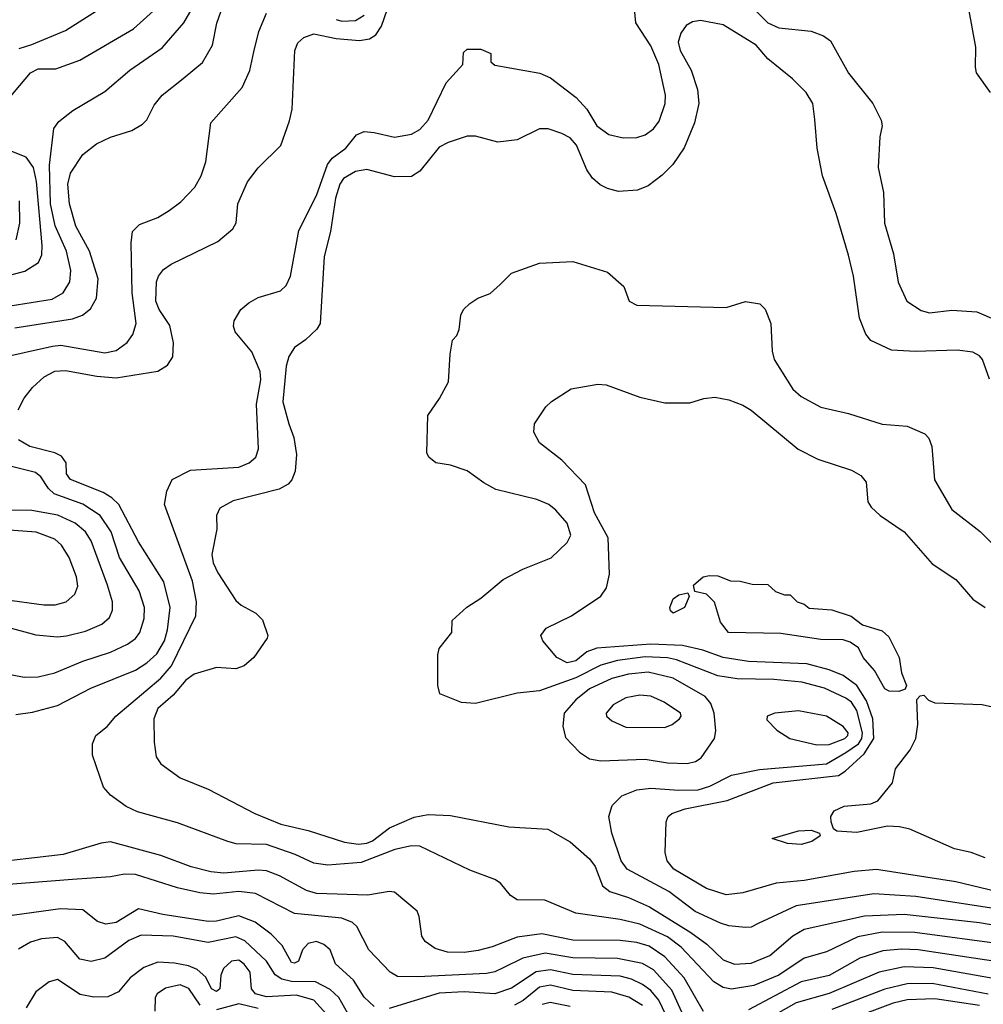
# Model space of a CAD drawing. Extents: x 997028 to 1115134, y 536408 to 618974.
# Tile 196 of 256: x 1044219 to 1047679, y 565640 to 569176. Entities that reach past the tile are written whole.
import ezdxf

# ---------------------------------------------------------------- set-up
doc = ezdxf.new("R2010")
doc.units = 0

msp = doc.modelspace()

# ---------------------------------------------------------------- linework, layer by layer
at = {"layer": '0CON10XD'}
for points in [[(1044140.9, 568849.1), (1044257.9, 568985), (1044285, 568999.4), (1044348.9, 568998.9), (1044435, 569031.1), (1044626.9, 569143.1), (1044758.3, 569261.7)], [(1044185, 568148.7), (1044335, 568171.9), (1044375, 568194.6), (1044399.1, 568235), (1044402.5, 568275), (1044386.7, 568345), (1044345.8, 568435.8), (1044329.4, 568515), (1044326, 568654), (1044341.1, 568785), (1044359.5, 568810.5), (1044409.9, 568850.1), (1044525, 568917.9), (1044614.8, 568995.2), (1044730.9, 569075), (1044807.8, 569165), (1044871.4, 569275)], [(1044213.8, 567775), (1044235, 567817.1), (1044264.5, 567855), (1044306.4, 567893.6), (1044345, 567913.8), (1044383.6, 567916.4), (1044495.2, 567895.2), (1044565, 567889.8), (1044715, 567913.1), (1044749.4, 567935), (1044768.5, 567965), (1044770.7, 568015), (1044757.4, 568077.4), (1044719.2, 568135), (1044708, 568165), (1044710.5, 568235), (1044716.7, 568255), (1044735, 568279.1), (1044762.3, 568297.7), (1044930.3, 568379.7), (1044984, 568425), (1044995.9, 568445.9), (1045002.2, 568515), (1045036.7, 568593.3), (1045075, 568644.3), (1045156.3, 568723.7), (1045187.8, 568812.2), (1045196.9, 568855), (1045206.8, 569065), (1045217.4, 569092.6), (1045238.4, 569111.6), (1045275, 569125.2), (1045355, 569108.9), (1045438.5, 569101.5), (1045475, 569107), (1045497.9, 569122.1), (1045517.5, 569152.5), (1045559.8, 569275)], [(1046804.5, 569265), (1046905, 569164.7), (1046945, 569147.1), (1047060, 569135), (1047105, 569117.5), (1047129.6, 569099.6), (1047195, 568984.3), (1047282, 568875), (1047312, 568815), (1047315.8, 568795), (1047307.5, 568755), (1047301.1, 568645), (1047320.5, 568555), (1047323.5, 568445), (1047356.5, 568335), (1047373.3, 568233.3), (1047404.4, 568165), (1047455, 568131.8), (1047485, 568122.9), (1047565, 568133.1), (1047655, 568126.5), (1047725, 568096.7)], [(1044201, 568069), (1044408.3, 568101.7), (1044444.8, 568115.2), (1044472.9, 568137.1), (1044494.7, 568175.3), (1044500.3, 568245), (1044469.5, 568345), (1044419.8, 568435), (1044397.2, 568515), (1044391.5, 568585), (1044401.1, 568625), (1044445, 568691.5), (1044495, 568730.5), (1044545, 568753.6), (1044622, 568778), (1044659.4, 568800.6), (1044675, 568816), (1044701.2, 568868.8), (1044730, 568905), (1044805.8, 568964.2), (1044875, 569021.9), (1044911.2, 569085), (1044926, 569164), (1044955.6, 569244.4)], [(1047755, 565854.2), (1047432.2, 565897.8), (1047315, 565899), (1047228, 565882), (1047115, 565828.1), (1047035, 565805.7), (1046944.7, 565745), (1046855, 565707), (1046775, 565694.3), (1046745, 565700.2), (1046710.7, 565720.7), (1046594.3, 565845), (1046545, 565882.8), (1046445, 565927.8), (1046374.8, 565944.8), (1046215, 565966.8), (1046103.7, 566013.7), (1046004.6, 566014.6), (1045981.1, 566031.1), (1045945.4, 566075.4), (1045925, 566088.6), (1045835, 566121.9), (1045655, 566207.3), (1045625, 566208.8), (1045565.9, 566195.9), (1045445, 566149.3), (1045325, 566139.8), (1045275, 566146.9), (1045208.4, 566178.4), (1045105, 566213.8), (1044995.9, 566215.9), (1044965.5, 566224.5), (1044785, 566291.8), (1044641.2, 566331.2), (1044600.7, 566350.7), (1044545, 566390.6), (1044519.3, 566419.3), (1044480, 566535), (1044480, 566575), (1044492.5, 566605), (1044532.6, 566637.4), (1044564.2, 566675), (1044725, 566811.1), (1044763.7, 566855), (1044851.2, 567035), (1044853.9, 567085), (1044839.1, 567159.1), (1044738.1, 567435), (1044746.7, 567483.3), (1044766.7, 567525), (1044832.4, 567557.6), (1045005, 567568.4), (1045042.2, 567585), (1045066.4, 567605), (1045076, 567635), (1045068.6, 567795), (1045085, 567882.5), (1045082.1, 567912.1), (1045052.6, 567982.6), (1044992, 568055), (1044986, 568075), (1044988.8, 568095), (1045013.3, 568135), (1045041.3, 568158.7), (1045075, 568177.8), (1045155, 568202.2), (1045175, 568221.4), (1045191.1, 568255), (1045220.9, 568419.1), (1045285, 568544.4), (1045323.8, 568656.2), (1045341.1, 568678.9), (1045389.2, 568715), (1045427.7, 568762.3), (1045455, 568774.5), (1045491.1, 568771.1), (1045565, 568754.6), (1045625, 568765.3), (1045655, 568781.3), (1045685.4, 568815), (1045750.3, 568949.7), (1045810, 569015), (1045811.7, 569058.3), (1045825, 569070), (1045875, 569070), (1045910, 569055), (1045910, 569025), (1045925, 569012.5), (1046085.9, 568984.1), (1046125, 568966.9), (1046216.4, 568896.4), (1046254.8, 568854.8), (1046291.5, 568795), (1046334.1, 568764.1), (1046385, 568752.1), (1046435, 568753.1), (1046465, 568762.3), (1046495, 568784.5), (1046515, 568811.4), (1046536.7, 568875), (1046537.6, 568905), (1046513.4, 569015), (1046485, 569082.5), (1046431.1, 569165), (1046425.8, 569215)], [(1044131.9, 567958.1), (1044336.3, 568003.7), (1044366.8, 568006.8), (1044525, 567979.7), (1044565, 567987.8), (1044605, 568016.7), (1044625.4, 568045), (1044636.5, 568085), (1044622.6, 568195), (1044619.4, 568375), (1044624.2, 568415.8), (1044649.1, 568440.9), (1044715, 568465.7), (1044755, 568490.6), (1044797.7, 568522.3), (1044847.9, 568575), (1044870.4, 568615), (1044886.5, 568665), (1044905.6, 568805), (1045017.6, 568932.4), (1045045, 568993.8), (1045059.8, 569060.2), (1045077.1, 569132.9), (1045105, 569198.8)], [(1044217.3, 569072.7), (1044262.7, 569087.3), (1044382.8, 569137.2), (1044495, 569208.2)], [(1045355, 569176.7), (1045375, 569170.9), (1045425, 569172.7), (1045455, 569192.5)], [(1047704.2, 568914.2), (1047654.6, 568985), (1047650, 569005), (1047652.2, 569077.8), (1047627.7, 569207.7)], [(1047700.4, 567885), (1047676.2, 567955), (1047665, 567968.9), (1047641.5, 567981.5), (1047585, 567989.1), (1047434.6, 567984.6), (1047349.1, 567989.1), (1047275, 568024), (1047256.8, 568046.8), (1047234.5, 568104.5), (1047212.9, 568255), (1047195, 568330), (1047150.4, 568480.4), (1047101.2, 568615), (1047082.5, 568715), (1047073.1, 568816.9), (1047066.7, 568875), (1047043.1, 568915), (1046994, 568964), (1046905.3, 569035.3), (1046862.9, 569085), (1046745, 569156.9), (1046663, 569173), (1046635, 569168.5), (1046611.9, 569155), (1046592.5, 569127.5), (1046583.2, 569095), (1046590.7, 569065), (1046630, 568995), (1046652, 568925), (1046657.3, 568875), (1046642, 568805), (1046605, 568715.7), (1046563.9, 568656.1), (1046525, 568617.1), (1046475, 568579.2), (1046436.8, 568563.2), (1046369.1, 568559.1), (1046329.8, 568569.8), (1046302.8, 568582.8), (1046275, 568606.9), (1046255, 568637.1), (1046217.8, 568725), (1046195, 568751.2), (1046165, 568767.3), (1046115.8, 568784.2), (1046085, 568784.4), (1046005, 568744), (1045935, 568735.8), (1045855, 568757.5), (1045825, 568757.1), (1045757.5, 568735), (1045725, 568717.7), (1045655, 568631.9), (1045625, 568612.9), (1045565, 568611.1), (1045465, 568638), (1045425, 568630.7), (1045381.2, 568605), (1045368.4, 568585), (1045352.4, 568535), (1045335.2, 568414.8), (1045311.8, 568325), (1045298, 568085), (1045285.6, 568064.4), (1045245, 568026), (1045205, 567999.2), (1045185, 567965.8), (1045175, 567931.2), (1045163.4, 567803.4), (1045184.7, 567725), (1045202.5, 567675), (1045212.5, 567615), (1045207.8, 567555), (1045196.4, 567523.6), (1045182.4, 567507.6), (1045150.2, 567489.8), (1044985, 567447.5), (1044937.8, 567422.2), (1044925.6, 567395), (1044926.6, 567346.6), (1044909.1, 567255), (1044912.9, 567225), (1044929.8, 567189.8), (1044995, 567090), (1045013.4, 567073.4), (1045066.7, 567045), (1045090.5, 567020.5), (1045110, 566965), (1045107.5, 566955), (1045060, 566885), (1045024.6, 566855.4), (1044995, 566844.5), (1044925, 566850), (1044845, 566826.1), (1044815, 566803.8), (1044770.2, 566749.8), (1044715, 566701.8), (1044700.9, 566665), (1044701.1, 566581.1), (1044709.1, 566529.1), (1044725, 566503.1), (1044795, 566453.5), (1044895, 566412.5), (1045062.5, 566325), (1045156.9, 566286.9), (1045255, 566264.7), (1045385, 566222.2), (1045435, 566215.2), (1045465, 566218.9), (1045485, 566227.4), (1045546.4, 566273.6), (1045635, 566312.5), (1045685, 566321.3), (1045765, 566317.9), (1045975, 566276.9), (1046115, 566268.5), (1046195, 566223.8), (1046265, 566162.3), (1046285.3, 566135), (1046311.5, 566065), (1046337.1, 566045), (1046405, 566023.9), (1046480.1, 565990.1), (1046628, 565898), (1046685.4, 565855.4), (1046745, 565800), (1046785, 565784.1), (1046845, 565787.9), (1046912.2, 565815), (1046995, 565885.3), (1047035, 565909.7), (1047252.3, 565957.7), (1047395, 565963.5), (1047665, 565933.6), (1047755, 565918)], [(1044145, 568248.7), (1044236.8, 568273.2), (1044286.1, 568303.9), (1044298.3, 568331.7), (1044299.8, 568365), (1044279.5, 568595), (1044268.4, 568645), (1044242.2, 568682.2), (1044185, 568705.3)], [(1044206.5, 568385), (1044219, 568445), (1044217.6, 568525)], [(1047755, 565978.4), (1047436.7, 566026.7), (1047285, 566036.8), (1047006.7, 565993.3), (1046870.2, 565929.8), (1046845, 565917.1), (1046825, 565915.4), (1046765, 565921.3), (1046735, 565931.2), (1046643.6, 565973.6), (1046549.2, 566045), (1046400.4, 566125), (1046378.7, 566155), (1046344.4, 566255), (1046334.6, 566315), (1046346, 566354), (1046381.2, 566388.8), (1046435, 566409.7), (1046485, 566416.4), (1046585, 566408.8), (1046655, 566410.4), (1046696.6, 566423.4), (1046775, 566462.4), (1046875, 566483.5), (1047115, 566503), (1047185.4, 566544.6), (1047229.9, 566575), (1047242.6, 566595), (1047245.3, 566615), (1047224.9, 566695), (1047205, 566724.8), (1047185, 566739.8), (1047108.9, 566775), (1047027, 566797), (1046926.9, 566806.9), (1046795, 566808.8), (1046725, 566819.1), (1046577.4, 566877.4), (1046545, 566884.6), (1046465, 566888.1), (1046365, 566874.9), (1046305, 566857.3), (1046215, 566812), (1046085, 566765.5), (1046005, 566757.1), (1045855, 566720), (1045805, 566723.3), (1045727.5, 566755), (1045720, 566785), (1045720, 566895), (1045725, 566917.5), (1045770, 566975), (1045771.7, 567018.3), (1045824.2, 567065.8), (1045875, 567098), (1045955, 567165.6), (1046025, 567202.7), (1046126.5, 567243.5), (1046185, 567298.6), (1046197.7, 567325), (1046185, 567367.5), (1046144.3, 567415), (1046119.2, 567435), (1046075, 567453.1), (1045928.9, 567488.9), (1045885, 567512.5), (1045825.8, 567555.8), (1045765, 567576), (1045712.5, 567585), (1045687.5, 567605), (1045680.7, 567620.7), (1045683.8, 567755), (1045726.2, 567815), (1045758.8, 567875), (1045763.8, 567975), (1045772.5, 568025), (1045788.3, 568041.7), (1045797, 568063), (1045802.5, 568115), (1045812.5, 568135), (1045835, 568156.7), (1045864.1, 568175.9), (1045907.5, 568192.5), (1045943.3, 568225), (1045985, 568266.2), (1046085, 568302), (1046205, 568307.1), (1046328.8, 568268.8), (1046388.3, 568218.3), (1046407.5, 568165), (1046435, 568150.8), (1046755, 568142), (1046825, 568163.8), (1046875.9, 568155.9), (1046895.9, 568135.9), (1046916, 568085), (1046920, 567985), (1046927.5, 567955), (1046995, 567848.6), (1047025, 567823.1), (1047095, 567784.5), (1047195, 567761.5), (1047315, 567723.3), (1047405.7, 567715.7), (1047468.8, 567688.8), (1047482.7, 567672.7), (1047493.2, 567643.2), (1047503.3, 567523.3), (1047565, 567417.5), (1047667.6, 567337.6), (1047707.5, 567297.5)], [(1047755, 566038), (1047579.6, 566079.6), (1047295, 566123.8), (1047215, 566117.4), (1047035, 566084.8), (1046934.8, 566075.2), (1046815, 566040), (1046755, 566033.2), (1046685, 566055.3), (1046567.9, 566125), (1046542.9, 566155), (1046536.2, 566185), (1046539.5, 566295), (1046546.7, 566315), (1046560, 566325), (1046608.4, 566341.6), (1046758.6, 566371.4), (1046924.6, 566435.4), (1047158.6, 566461.4), (1047183.1, 566476.9), (1047250.6, 566539.4), (1047286, 566595), (1047282, 566665), (1047259.3, 566729.3), (1047224.5, 566784.5), (1047175, 566821.3), (1047125, 566841.7), (1047045, 566862.1), (1046835, 566870.9), (1046744.7, 566885.3), (1046671.3, 566911.3), (1046598.7, 566928.7), (1046485, 566933.3), (1046291.4, 566918.6), (1046254.8, 566905.2), (1046215, 566873.3), (1046185, 566866.5), (1046147.9, 566885), (1046096.5, 566945), (1046090, 566965), (1046108.9, 566991.1), (1046200, 567035), (1046305, 567105.7), (1046325.5, 567135), (1046336.2, 567185), (1046332.2, 567315), (1046282.8, 567405), (1046250, 567505), (1046165, 567594.3), (1046085, 567656), (1046064.5, 567694.5), (1046067.5, 567725), (1046107.5, 567785), (1046128, 567805), (1046199.3, 567850.7), (1046295, 567866.9), (1046325, 567864.3), (1046445, 567820), (1046535, 567800), (1046625, 567800), (1046675, 567816), (1046715, 567820), (1046765, 567810.6), (1046815, 567791.1), (1046845, 567773.3), (1047014, 567634), (1047085, 567597.8), (1047205, 567558.6), (1047239.3, 567539.3), (1047258, 567515), (1047264, 567445), (1047276, 567425), (1047308, 567395), (1047395, 567336.9), (1047495, 567221.4), (1047580, 567165), (1047641.4, 567095), (1047685, 567064.4)], [(1044205, 566680.4), (1044265, 566689.3), (1044355, 566712.7), (1044474.4, 566775), (1044635, 566840), (1044675, 566866.3), (1044711.7, 566898.3), (1044739.1, 566945), (1044750, 566985), (1044759.5, 567065), (1044736.7, 567156.7), (1044645, 567300.9), (1044574.3, 567434.3), (1044549.3, 567459.3), (1044518, 567478), (1044401.4, 567525), (1044387.1, 567545), (1044385.7, 567585), (1044368.3, 567608.3), (1044345, 567620), (1044255, 567643.3), (1044215, 567667.5)], [(1044155, 566830.7), (1044235.4, 566814.6), (1044285, 566815.9), (1044345, 566830.3), (1044445, 566871.7), (1044545, 566904.2), (1044606.2, 566933.8), (1044635, 566954), (1044650, 566975), (1044665.8, 567025), (1044666.7, 567065), (1044647.3, 567125), (1044577.4, 567245), (1044547.2, 567337.2), (1044507.4, 567395), (1044445.9, 567435.9), (1044342.8, 567472.8), (1044322.1, 567492.1), (1044294.7, 567534.7), (1044275, 567550.3), (1044145, 567582.6)], [(1044167.2, 566997.2), (1044276.9, 566966.9), (1044355, 566960), (1044386.6, 566963.4), (1044455, 566980.3), (1044513.1, 567005), (1044540.8, 567029.2), (1044552, 567055), (1044551.8, 567085), (1044534.2, 567145), (1044475, 567304.4), (1044455, 567337.2), (1044417.5, 567367.5), (1044356.2, 567396.2), (1044262.8, 567412.8), (1044185, 567414.3)], [(1044165, 567093.8), (1044305, 567074.1), (1044345.9, 567074.1), (1044385.8, 567085), (1044417.3, 567112.7), (1044428.1, 567141.9), (1044423.2, 567175), (1044396.6, 567245), (1044369.3, 567289.3), (1044345, 567310.7), (1044278, 567335), (1044165, 567344)], [(1047375, 566763.8), (1047340, 566765), (1047325, 566772.5), (1047288.2, 566838.2), (1047247.5, 566885), (1047230.5, 566920.5), (1047200.8, 566940.8), (1047175, 566949.2), (1047095, 566950), (1046951.2, 566971.2), (1046763.8, 566975), (1046735, 567012.5), (1046713.6, 567083.6), (1046685, 567112.5), (1046642.5, 567122.5), (1046637.5, 567145), (1046672.5, 567175), (1046695, 567180), (1046725, 567178.8), (1046770.7, 567160.7), (1046805, 567160), (1046848.3, 567148.3), (1046905, 567147.5), (1046933, 567123), (1046965, 567110), (1046985, 567110), (1047010, 567085), (1047035, 567077.5), (1047053, 567063), (1047135, 567056.2), (1047203.6, 567033.6), (1047245, 567002.5), (1047315, 566981.2), (1047339.7, 566959.7), (1047376, 566885), (1047385, 566830), (1047402.5, 566785), (1047398.3, 566771.7), (1047375, 566763.8)], [(1046565, 567044.2), (1046555, 567053.3), (1046552.9, 567065), (1046565, 567096.2), (1046585, 567110), (1046617.5, 567117.5), (1046622.5, 567105), (1046606.2, 567065), (1046565, 567044.2)], [(1046615, 566504.7), (1046645, 566511.5), (1046665.6, 566525), (1046713.1, 566595), (1046718, 566622), (1046712.4, 566685), (1046700.2, 566720.2), (1046679.7, 566745), (1046565, 566811.3), (1046475, 566832.3), (1046404.4, 566825.6), (1046345, 566810.3), (1046265, 566773), (1046215, 566733.5), (1046174, 566685), (1046168.8, 566638.8), (1046178, 566598), (1046228.6, 566545), (1046265, 566521.8), (1046305, 566514.6), (1046465, 566520.2), (1046545, 566507.3), (1046615, 566504.7)], [(1046535, 566634.4), (1046562, 566645), (1046587.5, 566665), (1046594.2, 566675), (1046591.4, 566685), (1046532.9, 566725), (1046485, 566746.7), (1046445, 566750), (1046395, 566740), (1046349.4, 566715), (1046324.3, 566685), (1046325.6, 566675), (1046345, 566657.5), (1046395, 566635.4), (1046535, 566634.4)], [(1047685, 566165.7), (1047635, 566185.6), (1047575, 566198.1), (1047415, 566268.8), (1047377.7, 566277.7), (1047335, 566280), (1047225, 566257.3), (1047152.3, 566262.3), (1047140.5, 566270.5), (1047132.5, 566295), (1047131.4, 566315), (1047142.5, 566335), (1047178.8, 566351.2), (1047275, 566360), (1047299.7, 566370.3), (1047352.5, 566435), (1047363.3, 566485), (1047415.8, 566554.2), (1047436, 566595), (1047443.8, 566645), (1047440, 566735), (1047451.7, 566748.3), (1047465, 566750), (1047481.7, 566731.7), (1047505, 566722.5), (1047675, 566716.2), (1047765, 566696)], [(1047081.2, 566571.2), (1047125, 566573.3), (1047181.5, 566595), (1047192, 566605), (1047192.8, 566615), (1047175, 566637.9), (1047115, 566674.6), (1047015, 566693.5), (1046930, 566685), (1046902.5, 566675), (1046901.7, 566661.7), (1046936.7, 566625), (1046984, 566594), (1047081.2, 566571.2)], [(1047025, 566214.4), (1046975, 566217.5), (1046920, 566235), (1047015, 566262.9), (1047060, 566265), (1047090, 566255), (1047092.5, 566245), (1047063.3, 566225), (1047025, 566214.4)], [(1046674, 565614), (1046604.6, 565734.6), (1046535, 565810.9), (1046479.1, 565849.1), (1046435, 565862), (1046375, 565869), (1046205, 565870.6), (1046093.5, 565893.5), (1046005, 565881.1), (1045915, 565845.8), (1045865, 565832.9), (1045815, 565825.8), (1045755, 565826.9), (1045710.4, 565840.4), (1045674.4, 565865), (1045662.5, 565885), (1045653.6, 565955), (1045645.5, 565975), (1045565, 566043.1), (1045545, 566045.6), (1045468.4, 566031.6), (1045285, 566038.1), (1045248.6, 566048.6), (1045151.6, 566101.6), (1045105, 566118.9), (1045075, 566122), (1044951.4, 566111.4), (1044905, 566116.1), (1044835, 566134.2), (1044725, 566174.7), (1044545, 566222.9), (1044511, 566219), (1044375, 566177.4), (1044085, 566144.8)], [(1046607.6, 565585), (1046560.7, 565690.7), (1046495, 565764), (1046455, 565787), (1046365, 565804.8), (1046205, 565806.3), (1046105, 565823.9), (1046025, 565805.6), (1045955, 565770.7), (1045925, 565756), (1045895, 565750.2), (1045648.2, 565738.2), (1045575, 565740.4), (1045548.9, 565755), (1045472.3, 565835), (1045429.2, 565919.2), (1045413.3, 565933.3), (1045375, 565949.2), (1045205, 565965.8), (1045065, 566037.4), (1045005, 566044.8), (1044915, 566035.7), (1044865, 566040), (1044785, 566058), (1044635, 566105.7), (1044595, 566107.1), (1044545, 566097.9), (1044408.3, 566088.3), (1044085, 566063)], [(1045491.5, 565631.5), (1045455.9, 565665.9), (1045416.9, 565726.9), (1045353.1, 565785), (1045334, 565835), (1045310.8, 565855), (1045285, 565865.3), (1045255, 565858.2), (1045234.4, 565835), (1045220, 565795), (1045205, 565787.5), (1045195, 565790.5), (1045161.2, 565851.2), (1045121.8, 565891.8), (1045064.8, 565934.8), (1045005, 565957.3), (1044925, 565938.8), (1044895, 565937.5), (1044732.3, 565962.3), (1044645, 565982.9), (1044565, 565934.3), (1044527.9, 565927.9), (1044497.8, 565937.8), (1044445, 565979.6), (1044365, 565982.4), (1044166, 565955)], [(1045418.9, 565568.9), (1045364.6, 565664.6), (1045333.6, 565693.6), (1045280.3, 565720.3), (1045195, 565721.5), (1045159.8, 565729.8), (1045136.2, 565746.2), (1045105, 565794.7), (1045027.7, 565867.7), (1044995, 565882.2), (1044895, 565862.2), (1044770, 565885), (1044655, 565888.1), (1044610.5, 565869.5), (1044524.7, 565805.3), (1044475, 565793.4), (1044435, 565802.4), (1044380.7, 565865), (1044355, 565880), (1044296.7, 565875), (1044257.2, 565862.8), (1044215, 565838.5)], [(1047755, 565788.7), (1047445, 565835.8), (1047385, 565838.4), (1047318.3, 565831.7), (1047235, 565805.2), (1047125, 565743.8), (1047025, 565720.2), (1046835, 565620)], [(1045320.2, 565605), (1045274.6, 565654.6), (1045212.3, 565672.3), (1045105, 565666.8), (1045065, 565677.6), (1045051.2, 565695), (1045045.8, 565755.8), (1045025, 565784.7), (1045005, 565798), (1044979.5, 565795), (1044950.9, 565769.1), (1044940.4, 565745), (1044936.9, 565695), (1044925, 565685.6), (1044907.5, 565695), (1044887.2, 565737.2), (1044855.5, 565765.5), (1044825, 565778.6), (1044775, 565788.3), (1044715, 565791.2), (1044665, 565772.7), (1044615.4, 565735), (1044573.2, 565685), (1044535, 565666.9), (1044485, 565665.6), (1044435.7, 565675), (1044355, 565729.2), (1044325, 565721.2), (1044276.5, 565685), (1044242.6, 565627.4)], [(1046566.1, 565545), (1046513.2, 565655), (1046485, 565689), (1046455, 565711.5), (1046415, 565730.3), (1046375, 565740.6), (1046205, 565746.6), (1046125, 565763.7), (1046073.6, 565756.4), (1045985, 565697.4), (1045925, 565677.6), (1045815, 565684.3), (1045725, 565680.1), (1045545, 565624.4)], [(1047755, 565725.5), (1047498.5, 565771.5), (1047395, 565774.2), (1047304.9, 565755.1), (1047125, 565679.2), (1047006.8, 565645), (1046835, 565547.7)], [(1047696.5, 565676.5), (1047495, 565714.9), (1047405, 565713.6), (1047325, 565694.5), (1047135, 565621.2)], [(1044867.1, 565637.1), (1044826.4, 565696.4), (1044795, 565709.7), (1044742.4, 565697.6), (1044712.1, 565677.9), (1044705.4, 565665), (1044703.8, 565615)], [(1046455, 565635.2), (1046406, 565666), (1046345, 565683.9), (1046205, 565689.4), (1046125, 565708.9), (1046085, 565701.1), (1046026.4, 565653.6), (1045995, 565637.4)], [(1046195, 565632.3), (1046123.5, 565646.5), (1046095, 565638.9)], [(1047665, 565636), (1047505, 565660.2), (1047405, 565655.7), (1047355, 565643.7), (1047198.5, 565585)], [(1045075, 565624.9), (1045005, 565641.8), (1044925, 565619.6)]]:
    msp.add_lwpolyline(points, dxfattribs=at)

doc.saveas('drawing.dxf')
